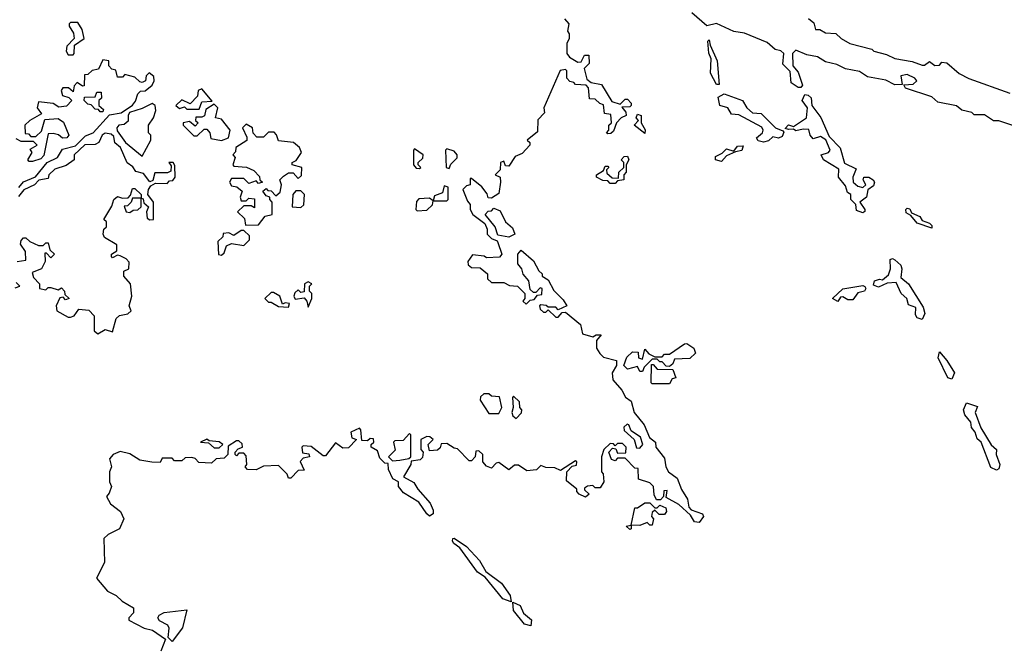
# Model space of a CAD drawing. Extents: x 2528705 to 2678277, y 911730 to 1023331.
# Tile 208 of 241: x 2626530 to 2630507, y 952720 to 955252. Entities that reach past the tile are written whole.
import ezdxf

# ---------------------------------------------------------------- set-up
doc = ezdxf.new("R2010")
doc.units = 0

msp = doc.modelspace()

# ---------------------------------------------------------------- linework, layer by layer
at = {"layer": '0CON20XD'}
for points in [[(2628730, 955255), (2628747.5, 955235), (2628742.5, 955205), (2628750, 955195), (2628750, 955175), (2628740, 955155), (2628740, 955115), (2628750.7, 955100.7), (2628785, 955080), (2628798.3, 955081.7), (2628811.7, 955108.3), (2628828.3, 955108.3), (2628830, 955075), (2628810, 955055), (2628821.2, 955011.2), (2628838.3, 954998.3), (2628879.3, 954989.3), (2628921.7, 954921.7), (2628955, 954910), (2628975, 954930), (2628985, 954930), (2629000, 954915), (2629000, 954905), (2628995, 954900), (2628961.7, 954898.3), (2628978.3, 954878.3), (2628980, 954865), (2628960, 954855), (2628940, 954835), (2628928.3, 954801.7), (2628918.3, 954791.7), (2628905, 954790), (2628900, 954795), (2628910, 954805), (2628910, 954825), (2628920, 954835), (2628918.3, 954868.3), (2628892.5, 954872.5), (2628888.3, 954908.3), (2628873, 954913), (2628855, 954930), (2628831.7, 954931.7), (2628827, 954977), (2628817.5, 954987.5), (2628775, 954990), (2628768.3, 954998.3), (2628751.7, 955001.7), (2628740, 955015), (2628740, 955045), (2628735, 955050), (2628713.6, 955046.4), (2628647.5, 954895), (2628650, 954875), (2628623, 954847), (2628621.7, 954798.3), (2628580, 954765), (2628590, 954755), (2628590, 954745), (2628559.3, 954710.7), (2628531.7, 954698.3), (2628505, 954660), (2628491.7, 954661.7), (2628485, 954680), (2628472.5, 954675), (2628470, 954645), (2628450, 954625), (2628470, 954615), (2628472.5, 954595), (2628465, 954550), (2628435, 954530), (2628421.7, 954531.7), (2628418.3, 954548.3), (2628396.4, 954576.4), (2628355, 954610), (2628350, 954610), (2628350, 954585), (2628335, 954580), (2628320, 954565), (2628338.3, 954518.3), (2628350, 954505), (2628350, 954485), (2628360, 954465), (2628408.3, 954428.3), (2628417.5, 954405), (2628417.5, 954385), (2628435, 954367.5)], [(2630558.3, 954818.3), (2630485, 954842.5), (2630463.6, 954843.6), (2630427, 954867), (2630385, 954867.5), (2630376.2, 954876.2), (2630335, 954886.7), (2630314.1, 954904.1), (2630238.3, 954918.3), (2630215, 954940), (2630107.5, 954975), (2630101.7, 954988.3), (2630138.8, 954991.2), (2630153.8, 955005), (2630146, 955015), (2630115, 955030.6), (2630088.8, 955025), (2630095, 954990), (2630065, 954988.8), (2630028, 955008), (2629955, 955021.2), (2629922.3, 955042.3), (2629865, 955053.3), (2629830.8, 955070.8), (2629785, 955082), (2629752.1, 955102.1), (2629710, 955110), (2629665, 955128.8), (2629651.2, 955115), (2629653.3, 955065), (2629675, 955040), (2629692.5, 954987.5), (2629685, 954977.5), (2629675, 954977.5), (2629646.4, 954996.4), (2629641.7, 955041.7), (2629612.5, 955072.5), (2629616.7, 955115), (2629605, 955126.2), (2629581.7, 955131.7), (2629549.7, 955159.7), (2629457.7, 955197.7), (2629414.2, 955204.2), (2629345, 955236.2), (2629305, 955227.5), (2629245, 955280)], [(2629716.4, 955256.4), (2629738.3, 955238.3), (2629745, 955212.5), (2629761.7, 955211.7), (2629785, 955198.8), (2629826.4, 955196.4), (2629847.5, 955175), (2629882.5, 955155), (2629972.5, 955132.5), (2629980, 955125), (2630031.7, 955111.7), (2630065, 955094.2), (2630135, 955083.3), (2630175, 955067.5), (2630185, 955067.5), (2630205, 955082.5), (2630227, 955067), (2630245, 955067.5), (2630255, 955080), (2630275, 955077.5), (2630324.6, 955034.6), (2630364.5, 955014.5), (2630530, 954955)], [(2626745, 955110), (2626750, 955115), (2626751.7, 955148.3), (2626790, 955175), (2626781.7, 955211.7), (2626765, 955240), (2626735, 955240), (2626730, 955235), (2626730, 955225), (2626747, 955197), (2626750, 955175), (2626720, 955145), (2626717.5, 955125), (2626725, 955110), (2626745, 955110)], [(2629355, 954990), (2629345, 954990), (2629320, 955035), (2629323.6, 955093.6), (2629313, 955117), (2629310, 955165), (2629315, 955170), (2629318.3, 955148.3), (2629347.5, 955085), (2629355, 954990)], [(2626526.4, 954573.6), (2626545, 954596.2), (2626593.3, 954616.7), (2626640, 954675), (2626682.5, 954695), (2626702, 954728), (2626755, 954742.5), (2626795, 954782.5), (2626826, 954794), (2626892.5, 954867.5), (2626940, 954875), (2626985, 954906.7), (2626997.7, 954922.3), (2627007.5, 954952.5), (2627017.5, 954962.5), (2627036, 954964), (2627065, 954987.5), (2627072.5, 955005), (2627071.7, 955021.7), (2627053, 955037), (2627040, 955025), (2627037.5, 955005), (2627025, 954997.5), (2627015, 955000), (2626995, 955020), (2626955, 955030), (2626945, 955020), (2626925, 955020), (2626918.3, 955048.3), (2626901.7, 955051.7), (2626890, 955065), (2626890, 955085), (2626865, 955090), (2626848.3, 955051.7), (2626823, 955047), (2626805, 955030), (2626791.7, 955028.3), (2626790, 954985), (2626783, 954983), (2626761.7, 954998.3), (2626750, 954985), (2626745, 954960), (2626727, 954977), (2626703.6, 954976.4), (2626697.5, 954965), (2626702.5, 954945), (2626727.5, 954937.5), (2626740, 954925), (2626718.3, 954901.7), (2626688.3, 954898.3), (2626665, 954912.5), (2626605, 954920), (2626600, 954895), (2626618.3, 954871.7), (2626570, 954845), (2626550, 954825), (2626551.7, 954791.7), (2626565, 954790), (2626575, 954780), (2626595, 954780), (2626618.3, 954801.7), (2626631.7, 954848.3), (2626685, 954852.5), (2626707, 954837), (2626727.5, 954785), (2626720, 954775), (2626703, 954773), (2626687, 954787), (2626665, 954792.5), (2626645, 954790), (2626627, 954703), (2626615, 954690), (2626581.7, 954678.3), (2626568.3, 954678.3), (2626562.5, 954685), (2626580, 954715), (2626571.7, 954728.3), (2626600, 954745), (2626585, 954760), (2626535, 954760), (2626515, 954770)], [(2627255, 954890), (2627265, 954920), (2627307.5, 954922.5), (2627265, 954972.5), (2627250, 954965), (2627247.5, 954942.5), (2627218.3, 954911.7), (2627185, 954927.5), (2627160, 954905), (2627175, 954892.5), (2627195, 954900), (2627205, 954890), (2627255, 954890)], [(2626865, 954880), (2626855, 954880), (2626848.3, 954888.3), (2626835, 954890), (2626818.3, 954908.3), (2626805, 954910), (2626790, 954925), (2626791.7, 954938.3), (2626835, 954940), (2626841.7, 954958.3), (2626858.3, 954958.3), (2626860, 954935), (2626850, 954925), (2626850, 954905), (2626868.3, 954888.3), (2626865, 954880)], [(2629535, 954757.5), (2629512.3, 954762.3), (2629506.7, 954775), (2629530, 954795), (2629533.3, 954805), (2629527.7, 954817.7), (2629435, 954867.5), (2629405, 954870), (2629390, 954895), (2629357.5, 954905), (2629351.7, 954938.3), (2629375, 954952.5), (2629450, 954925), (2629467.5, 954895), (2629490, 954875), (2629525, 954872.5), (2629582.5, 954815), (2629613, 954803), (2629617, 954797), (2629610, 954780), (2629595, 954773.3), (2629571.7, 954778.3), (2629555, 954762), (2629535, 954757.5)], [(2629935, 954472), (2629910.3, 954480.3), (2629907.5, 954505), (2629886.7, 954525), (2629887.5, 954545), (2629873.9, 954553.9), (2629865, 954580), (2629836.7, 954615), (2629838.3, 954648.3), (2629776.7, 954685), (2629767.5, 954705), (2629797.5, 954715), (2629803.3, 954725), (2629786.1, 954766.1), (2629765, 954780), (2629735, 954770), (2629722.5, 954785), (2629717.5, 954807.5), (2629695, 954810), (2629665, 954802.5), (2629655, 954810), (2629635, 954807.5), (2629622.5, 954812.5), (2629635, 954827.5), (2629655, 954820), (2629707.5, 954855), (2629712.5, 954895), (2629691.2, 954925), (2629701.2, 954948.8), (2629715, 954947.1), (2629726.4, 954936.4), (2629730, 954905), (2629766.2, 954856.2), (2629800, 954780), (2629844.1, 954734.1), (2629862.2, 954672.2), (2629908.8, 954648.8), (2629894.6, 954615.4), (2629897.1, 954595), (2629915, 954579.2), (2629935, 954573.3), (2629947.5, 954585), (2629937.5, 954605), (2629940, 954615), (2629960, 954615), (2629977.5, 954605), (2629982.5, 954595), (2629979.3, 954580.7), (2629956.4, 954563.6), (2629950, 954535), (2629923.3, 954515), (2629944.2, 954485), (2629943.8, 954476.2), (2629935, 954472)], [(2627025, 954700), (2627060, 954765), (2627060, 954785), (2627050, 954795), (2627050, 954825), (2627070, 954855), (2627080, 954885), (2627077.5, 954905), (2627065, 954912.5), (2627025, 954892.5), (2626973.3, 954876.7), (2626967.5, 954865), (2626968.3, 954841.7), (2626951.7, 954828.3), (2626930, 954825), (2626922.5, 954815), (2626923, 954803), (2626957.5, 954755), (2627025, 954700)], [(2627345, 954763.3), (2627372.5, 954775), (2627380, 954805), (2627345, 954850), (2627320, 954855), (2627330, 954895), (2627315, 954910), (2627281.7, 954888.3), (2627276.7, 954863.3), (2627265, 954857.5), (2627241.7, 954858.3), (2627240, 954845), (2627250, 954835), (2627238.3, 954821.7), (2627215, 954840), (2627190, 954835), (2627190, 954825), (2627233, 954783), (2627247, 954783), (2627275, 954810), (2627285, 954810), (2627297.5, 954795), (2627301.7, 954771.7), (2627345, 954763.3)], [(2629055, 954792.5), (2629012.5, 954825), (2629030, 954845), (2629020, 954855), (2629025, 954870), (2629040, 954865), (2629040, 954835), (2629057, 954807), (2629055, 954792.5)], [(2627441.7, 954421.7), (2627495, 954422.5), (2627521.7, 954458.3), (2627550, 954465), (2627550, 954515), (2627540, 954525), (2627540, 954535), (2627525, 954540), (2627511.7, 954558.3), (2627525, 954570), (2627531.7, 954561.7), (2627545, 954560), (2627565, 954540), (2627582.5, 954555), (2627587.5, 954585), (2627580, 954605), (2627595, 954620), (2627615, 954632.5), (2627635, 954632.5), (2627655, 954610), (2627668.3, 954621.7), (2627670, 954655), (2627630, 954665), (2627630, 954675), (2627646.7, 954683.3), (2627667.5, 954715), (2627660, 954735), (2627636.1, 954756.1), (2627575, 954762.5), (2627567, 954787), (2627557, 954797), (2627535, 954797.5), (2627515, 954777.5), (2627487.5, 954777.5), (2627473, 954793), (2627470, 954815), (2627445, 954830), (2627430, 954815), (2627447, 954777), (2627447, 954763), (2627403.3, 954735), (2627401.7, 954718.3), (2627390, 954705), (2627400, 954695), (2627390, 954665), (2627395, 954660), (2627446.4, 954656.4), (2627475, 954642.5), (2627498.3, 954618.3), (2627500, 954605), (2627510, 954595), (2627495, 954590), (2627485, 954600), (2627455, 954590), (2627435, 954610), (2627385, 954610), (2627377.5, 954595), (2627385, 954580), (2627407, 954577), (2627428.3, 954558.3), (2627420, 954535), (2627425, 954520), (2627445, 954520), (2627455, 954530), (2627478.3, 954528.3), (2627478.3, 954491.7), (2627465, 954500), (2627435, 954500), (2627410, 954475), (2627438.3, 954448.3), (2627441.7, 954421.7)], [(2626520, 954275), (2626555, 954280), (2626552.5, 954315), (2626533.3, 954345), (2626535, 954360), (2626545, 954370), (2626555, 954370), (2626570, 954355), (2626605, 954340), (2626625, 954340), (2626635, 954350), (2626645, 954350), (2626651.7, 954321.7), (2626670, 954305), (2626655, 954290), (2626638.3, 954308.3), (2626631.7, 954308.3), (2626632.5, 954275), (2626617.5, 954245), (2626580, 954230), (2626585, 954210), (2626610, 954185), (2626610, 954165), (2626635, 954160), (2626645, 954170), (2626655, 954170), (2626685, 954160), (2626698.3, 954168.3), (2626710, 954155), (2626711.7, 954141.7), (2626730, 954125), (2626715, 954120), (2626705, 954130), (2626691.7, 954128.3), (2626677.5, 954095), (2626680, 954075), (2626725, 954050), (2626735, 954050), (2626750, 954055), (2626768.3, 954081.7), (2626808.3, 954078.3), (2626830, 954055), (2626830, 953995), (2626845, 953982.5), (2626875, 954000), (2626905, 953990), (2626920, 954045), (2626933, 954057), (2626967, 954063), (2626980, 954075), (2626972.5, 954095), (2626982.5, 954135), (2626977.5, 954185), (2626950, 954215), (2626950, 954235), (2626970, 954245), (2626971.7, 954271.7), (2626960, 954285), (2626935, 954297.5), (2626925, 954300), (2626905, 954290), (2626900, 954295), (2626900, 954305), (2626921.7, 954318.3), (2626921.7, 954341.7), (2626871.7, 954371.7), (2626867.5, 954385), (2626870, 954405), (2626880, 954415), (2626880, 954435), (2626870, 954445), (2626901.7, 954498.3), (2626910, 954525), (2626925, 954537.5), (2626945, 954530), (2626967.5, 954532.5), (2626977.5, 954542.5), (2626985, 954570), (2626995, 954570), (2627020, 954545), (2627020, 954530), (2627028.3, 954528.3), (2627031.7, 954511.7), (2627050, 954495), (2627042.5, 954475), (2627045, 954450), (2627055, 954442.5), (2627070, 954445), (2627070, 954515), (2627047.5, 954545), (2627050, 954565), (2627060, 954580), (2627078.3, 954591.7), (2627125, 954590), (2627135, 954600), (2627148.3, 954601.7), (2627157.5, 954615), (2627157, 954663), (2627150, 954675), (2627132.5, 954675), (2627141.7, 954661.7), (2627140, 954640), (2627126.7, 954633.3), (2627075, 954632.5), (2627067.5, 954602.5), (2627055, 954596.7), (2627029.7, 954629.7), (2626998.8, 954638.8), (2626987.1, 954657.1), (2626964, 954674), (2626936.7, 954735), (2626913.9, 954753.9), (2626909.5, 954779.5), (2626898.8, 954788.8), (2626875, 954793.3), (2626862.5, 954785), (2626850, 954755), (2626835, 954747.5), (2626793.3, 954746.7), (2626750, 954705), (2626750, 954685), (2626717, 954663), (2626671.7, 954648.3), (2626647.5, 954625), (2626645, 954610), (2626606.4, 954603.6), (2626590, 954585), (2626546.1, 954563.9), (2626525, 954537.5)], [(2628145, 954650), (2628150, 954655), (2628140, 954665), (2628140, 954675), (2628158.3, 954691.7), (2628160, 954705), (2628125, 954730), (2628120, 954725), (2628120, 954665), (2628131.7, 954651.7), (2628145, 954650)], [(2628265, 954650), (2628271.7, 954668.3), (2628297, 954693), (2628297.5, 954705), (2628285, 954720), (2628255, 954730), (2628250, 954725), (2628252.5, 954655), (2628265, 954650)], [(2629365, 954678.8), (2629340, 954685), (2629340.8, 954699.2), (2629367.5, 954712.5), (2629385, 954730), (2629415, 954720), (2629429.3, 954740.7), (2629451.7, 954741.7), (2629447.3, 954722.7), (2629421.7, 954718.3), (2629385, 954701.2), (2629365, 954678.8)], [(2628935, 954590), (2628915, 954590), (2628905, 954600), (2628885, 954602.5), (2628860, 954615), (2628860, 954625), (2628888.3, 954641.7), (2628895, 954660), (2628905, 954660), (2628910, 954655), (2628900, 954645), (2628901.7, 954631.7), (2628922.5, 954612.5), (2628948.3, 954611.7), (2628950, 954635), (2628970, 954655), (2628970, 954675), (2628960, 954685), (2628971.7, 954698.3), (2628985, 954700), (2628990, 954685), (2628980, 954665), (2628980, 954635), (2628970, 954625), (2628970, 954605), (2628945, 954600), (2628935, 954590)], [(2628255, 954520), (2628260, 954525), (2628260, 954575), (2628245, 954580), (2628238.3, 954551.7), (2628205, 954540), (2628200, 954520), (2628255, 954520)], [(2626975, 954472.5), (2626988.3, 954481.7), (2627007, 954483), (2627020, 954495), (2627020, 954530), (2626985, 954530), (2626980, 954515), (2626965, 954500), (2626951.7, 954498.3), (2626960, 954475), (2626975, 954472.5)], [(2627665, 954492.5), (2627677, 954503), (2627680, 954545), (2627665, 954560), (2627645, 954560), (2627632.5, 954545), (2627630, 954495), (2627665, 954492.5)], [(2628135, 954480), (2628175, 954482.5), (2628197, 954503), (2628200, 954520), (2628185, 954530), (2628141.7, 954528.3), (2628132.5, 954517.5), (2628130, 954485), (2628135, 954480)], [(2628505, 954372.5), (2628461.7, 954381.7), (2628450, 954415), (2628410, 954465), (2628421.7, 954478.3), (2628435, 954480), (2628445, 954490), (2628470, 954480), (2628492.5, 954435), (2628520.7, 954410.7), (2628530, 954385), (2628505, 954372.5)], [(2630215, 954410), (2630155, 954430), (2630130, 954460), (2630110.7, 954470.7), (2630110, 954485), (2630115, 954490), (2630125, 954487.5), (2630131.7, 954471.7), (2630166, 954456), (2630175, 954440), (2630205, 954430), (2630215, 954420), (2630215, 954410)], [(2628435, 954367.5), (2628458.3, 954358.3), (2628461.7, 954351.7), (2628477.5, 954305), (2628468.3, 954291.7), (2628415, 954290), (2628406.4, 954296.4), (2628358.3, 954301.7), (2628340, 954275), (2628341.7, 954261.7), (2628355, 954250), (2628389.3, 954249.3), (2628420, 954225), (2628420, 954205), (2628435, 954190), (2628485, 954190), (2628508.3, 954178.3), (2628540, 954175), (2628570, 954145), (2628570, 954125), (2628562.5, 954115), (2628575, 954102.5), (2628591.7, 954118.3), (2628608.3, 954121.7), (2628621.7, 954138.3), (2628638.3, 954141.7), (2628640, 954165), (2628631.7, 954168.3), (2628615, 954150), (2628605, 954150), (2628591.7, 954161.7), (2628587, 954197), (2628563, 954223), (2628557.5, 954245), (2628542.5, 954265), (2628542.5, 954305), (2628555, 954320), (2628605, 954277.5), (2628626.4, 954236.4), (2628640, 954225), (2628640, 954215), (2628665, 954200), (2628687.5, 954157.5), (2628725, 954120), (2628740, 954095), (2628705, 954080), (2628695, 954090), (2628665, 954090), (2628657, 954097), (2628635, 954100), (2628630, 954095), (2628631.7, 954081.7), (2628645, 954070), (2628655, 954070), (2628665, 954080), (2628695, 954050), (2628705, 954050), (2628721.7, 954068.3), (2628735, 954070), (2628795, 954020), (2628803, 953983), (2628845, 953970), (2628858.3, 953978.3), (2628878.3, 953978.3), (2628860, 953955), (2628860, 953925), (2628873, 953903), (2628888.3, 953888.3), (2628940, 953875), (2628940, 953855), (2628922.5, 953825), (2628926.2, 953796.2), (2628962.5, 953755), (2628977, 953727), (2629000, 953710), (2629012.5, 953665), (2629052.5, 953615), (2629073.3, 953563.3), (2629097.5, 953545), (2629100, 953525), (2629135, 953480), (2629140, 953445), (2629150, 953425), (2629185, 953400), (2629203, 953353), (2629227.5, 953315), (2629232.5, 953282.5), (2629241.7, 953271.7), (2629287.5, 953255), (2629292.5, 953245), (2629275, 953220), (2629255, 953223.3), (2629240, 953250), (2629193, 953293), (2629141.7, 953321.7), (2629145, 953350), (2629131.7, 953348.3), (2629130, 953325), (2629118.3, 953311.7), (2629101.7, 953311.7), (2629092.5, 953332.5), (2629090, 953365), (2629075, 953380), (2629030, 953395), (2629028.3, 953438.3), (2629015, 953440), (2628975, 953480), (2628945, 953480), (2628935, 953470), (2628920, 953475), (2628910, 953505), (2628925, 953520), (2628938.3, 953518.3), (2628945, 953500), (2628978.3, 953501.7), (2628980, 953525), (2628965, 953540), (2628945, 953540), (2628935, 953530), (2628928.3, 953538.3), (2628915, 953540), (2628890, 953515), (2628880, 953485), (2628880, 953425), (2628887, 953417), (2628890, 953385), (2628875, 953360), (2628855, 953360), (2628845, 953370), (2628823, 953367), (2628811.7, 953358.3), (2628811.7, 953351.7), (2628830, 953335), (2628815, 953322.5), (2628790, 953335), (2628780, 953345), (2628780, 953355), (2628738.3, 953388.3), (2628740, 953425), (2628761.7, 953448.3), (2628778.3, 953451.7), (2628780, 953465), (2628775, 953470), (2628715, 953430), (2628691.7, 953441.7), (2628655, 953442.5), (2628635, 953450), (2628617, 953433), (2628578.3, 953428.3), (2628545, 953452.5), (2628528.3, 953451.7), (2628505, 953432.5), (2628465, 953462.5), (2628455, 953460), (2628435, 953440), (2628415, 953447.5), (2628400, 953465), (2628400, 953495), (2628385, 953510), (2628371.7, 953508.3), (2628370, 953485), (2628355, 953470), (2628345, 953470), (2628298.3, 953518.3), (2628285, 953520), (2628255, 953540), (2628231.7, 953538.3), (2628228.3, 953521.7), (2628217, 953513), (2628185, 953510), (2628180, 953535), (2628200, 953555), (2628187, 953567), (2628175, 953567.5), (2628150, 953555), (2628150, 953515), (2628160, 953505), (2628157, 953483), (2628147, 953473), (2628111.7, 953468.3), (2628110, 953455), (2628080, 953405), (2628121.7, 953381.7), (2628137.5, 953355), (2628187.7, 953297.7), (2628200.5, 953270.5), (2628200, 953255), (2628185, 953246.2), (2628173.8, 953255), (2628141.7, 953301.7), (2628080.5, 953340.5), (2628060, 953365), (2628060, 953385), (2628036.4, 953396.4), (2628020, 953435), (2628018.3, 953458.3), (2628005, 953460), (2627985, 953480), (2627975, 953510), (2627950, 953525), (2627950, 953535), (2627960, 953545), (2627958.3, 953558.3), (2627945, 953560), (2627935, 953550), (2627911.7, 953551.7), (2627907.5, 953595), (2627901.7, 953601.7), (2627867.5, 953585), (2627871.7, 953561.7), (2627890, 953555), (2627858.3, 953521.7), (2627835, 953520), (2627805, 953542.5), (2627765, 953490), (2627755, 953490), (2627707, 953527), (2627675, 953530), (2627670, 953525), (2627671.7, 953501.7), (2627698.3, 953498.3), (2627700, 953485), (2627675, 953480), (2627663, 953467), (2627678.3, 953431.7), (2627655, 953430), (2627625, 953400), (2627615, 953400), (2627610, 953415), (2627575, 953450), (2627515, 953447.5), (2627485, 953432.5), (2627450, 953435), (2627440, 953445), (2627447.5, 953455), (2627445, 953490), (2627435, 953500), (2627415, 953500), (2627405, 953490), (2627400, 953495), (2627400, 953505), (2627411.7, 953518.3), (2627430, 953525), (2627428.3, 953538.3), (2627415, 953550), (2627405, 953550), (2627371.7, 953528.3), (2627370, 953495), (2627355, 953480), (2627323, 953477), (2627305, 953460), (2627253, 953463), (2627238.3, 953478.3), (2627225, 953482.5), (2627198.3, 953481.7), (2627185, 953470), (2627155, 953470), (2627145, 953480), (2627105, 953480), (2627097, 953463), (2627063.9, 953463.9), (2627015, 953472.5), (2626975, 953497.5), (2626935, 953507.5), (2626907.5, 953495), (2626893, 953477), (2626900, 953445), (2626892.5, 953425), (2626892.5, 953385), (2626900, 953365), (2626891.7, 953338.3), (2626880, 953325), (2626896.7, 953295), (2626937.5, 953265), (2626950, 953235), (2626932.5, 953195), (2626887.7, 953172.3), (2626870, 953155), (2626871.7, 953058.3), (2626840, 952995), (2626885, 952942.5), (2626920, 952925), (2626943, 952903), (2626990, 952875), (2626990, 952855), (2626970, 952835), (2626970, 952825), (2627032.7, 952792.7), (2627065.7, 952785.7), (2627118.3, 952748.3), (2627099.3, 952700.7)], [(2627345, 954300), (2627355, 954310), (2627365, 954337.5), (2627385, 954347.5), (2627435, 954340), (2627458.3, 954361.7), (2627458.3, 954378.3), (2627435, 954400), (2627425, 954400), (2627395, 954380), (2627375, 954390), (2627351.7, 954388.3), (2627350, 954375), (2627330, 954355), (2627332.5, 954302.5), (2627345, 954300)], [(2630175, 954040), (2630155, 954047.5), (2630148.8, 954058.8), (2630149.5, 954089.5), (2630120.3, 954100.3), (2630113.8, 954125), (2630090, 954145), (2630070, 954190), (2630033.3, 954186.7), (2629998.8, 954171.2), (2629978.8, 954178.8), (2629983.2, 954196.8), (2630003.3, 954203.3), (2630015, 954200), (2630038.8, 954221.2), (2630047.5, 954245), (2630046.7, 954283.3), (2630055, 954286.7), (2630065, 954281.2), (2630089.5, 954259.5), (2630093.8, 954245), (2630089.5, 954209.5), (2630120.8, 954185), (2630180, 954090), (2630185.6, 954064.4), (2630175, 954040)], [(2626511.7, 954168.3), (2626530, 954175), (2626515, 954190)], [(2627695, 954090), (2627710, 954125), (2627710, 954145), (2627700, 954155), (2627700, 954175), (2627710, 954185), (2627695, 954192.5), (2627680, 954185), (2627678.3, 954151.7), (2627665, 954150), (2627655, 954160), (2627641.7, 954148.3), (2627637.5, 954135), (2627642.5, 954122.5), (2627678.3, 954128.3), (2627690, 954115), (2627695, 954090)], [(2629835, 954112.5), (2629813.3, 954125), (2629855, 954163.8), (2629935, 954178), (2629943.6, 954173.6), (2629947.5, 954165), (2629942.5, 954155), (2629915, 954147.5), (2629895, 954120), (2629875, 954120), (2629855, 954132.5), (2629845, 954130), (2629835, 954112.5)], [(2627615, 954090), (2627620, 954105), (2627602.5, 954107.5), (2627591.7, 954101.7), (2627580, 954135), (2627555, 954150), (2627545, 954150), (2627520, 954125), (2627535, 954110), (2627545, 954110), (2627575, 954092.5), (2627615, 954090)], [(2629045, 953830), (2629035, 953830), (2629025, 953850), (2628985, 953840), (2628970, 953855), (2628981.7, 953888.3), (2629005, 953910), (2629028.3, 953908.3), (2629030, 953885), (2629045, 953880), (2629055, 953920), (2629071.7, 953901.7), (2629095, 953890), (2629125, 953890), (2629135, 953900), (2629155, 953900), (2629215, 953942.5), (2629225, 953943.3), (2629253.3, 953925), (2629260, 953905), (2629237, 953883), (2629175, 953880), (2629168.3, 953861.7), (2629155, 953850), (2629141.7, 953851.7), (2629125, 953870), (2629115, 953870), (2629105, 953880), (2629085, 953880), (2629051.7, 953848.3), (2629045, 953830)], [(2630295, 953799.4), (2630278.6, 953805), (2630240.6, 953885), (2630245, 953910), (2630275.6, 953875), (2630305.4, 953825.4), (2630295, 953799.4)], [(2629155, 953780), (2629085, 953780), (2629080, 953785), (2629081.7, 953858.3), (2629088.3, 953858.3), (2629105, 953840), (2629168.3, 953838.3), (2629180, 953805), (2629165, 953800), (2629155, 953780)], [(2628465, 953660), (2628477.5, 953685), (2628468.3, 953728.3), (2628435, 953730), (2628425, 953740), (2628405, 953740), (2628391.7, 953728.3), (2628390, 953715), (2628425, 953660), (2628465, 953660)], [(2628535, 953640), (2628557, 953663), (2628557.5, 953675), (2628550, 953685), (2628548.3, 953708.3), (2628525, 953730), (2628520, 953725), (2628522.5, 953685), (2628517.5, 953665), (2628521.7, 953651.7), (2628535, 953640)], [(2630475, 953431.2), (2630453, 953443), (2630413.8, 953545), (2630397.9, 953557.9), (2630389.2, 953585), (2630374.3, 953604.3), (2630371.4, 953625), (2630348.1, 953655), (2630342.9, 953675), (2630355, 953703.3), (2630398.3, 953688.3), (2630390, 953665), (2630412.9, 953602.9), (2630454.3, 953534.3), (2630475.7, 953515.7), (2630474.4, 953494.4), (2630489.5, 953455), (2630485, 953436.7), (2630475, 953431.2)], [(2629035, 953520), (2629047.5, 953535), (2629037.5, 953565), (2629000, 953590), (2628990, 953615), (2628983, 953617), (2628970, 953605), (2628971.7, 953591.7), (2629012.5, 953555), (2629021.7, 953521.7), (2629035, 953520)], [(2628035, 953470), (2628065, 953472.5), (2628101.7, 953478.3), (2628110, 953485), (2628110, 953575), (2628105, 953580), (2628078.3, 953551.7), (2628045, 953550), (2628040, 953545), (2628047, 953513), (2628020, 953485), (2628035, 953470)], [(2627335, 953522.5), (2627350, 953535), (2627335, 953546.7), (2627295, 953550), (2627285, 953556.7), (2627260, 953545), (2627291.7, 953541.7), (2627315, 953522.5), (2627335, 953522.5)], [(2628995, 953192.5), (2628980, 953205), (2629000, 953210), (2629015, 953280), (2629025, 953280), (2629055, 953300), (2629075, 953300), (2629095, 953280), (2629105, 953280), (2629115, 953290), (2629140, 953280), (2629142.5, 953265), (2629135, 953252.5), (2629113, 953253), (2629095, 953270), (2629085, 953260), (2629082.5, 953245), (2629090, 953235), (2629085, 953210), (2629075, 953210), (2629065, 953220), (2629035, 953207.5), (2629000, 953210), (2629000, 953195), (2628995, 953192.5)], [(2628515, 952900), (2628481.7, 952911.7), (2628409.5, 952999.5), (2628379.1, 953019.1), (2628307.7, 953117.7), (2628283.8, 953135), (2628277.5, 953145), (2628280, 953155), (2628285, 953157.5), (2628335, 953123.8), (2628387.3, 953067.3), (2628412.5, 953022.5), (2628475.7, 952975.7), (2628511.2, 952925), (2628515, 952900)], [(2628595, 952803.3), (2628568.8, 952808.8), (2628524.4, 952864.4), (2628521.7, 952898.3), (2628552, 952885), (2628564.2, 952854.2), (2628596.7, 952826.7), (2628595, 952803.3)], [(2627145, 952740), (2627130, 952755), (2627133, 952793), (2627127.5, 952805), (2627095, 952823.3), (2627087.5, 952835), (2627093.6, 952846.4), (2627113.6, 952856.4), (2627205, 952867.5), (2627187.5, 952795), (2627145, 952740)]]:
    msp.add_lwpolyline(points, dxfattribs=at)

doc.saveas('drawing.dxf')
